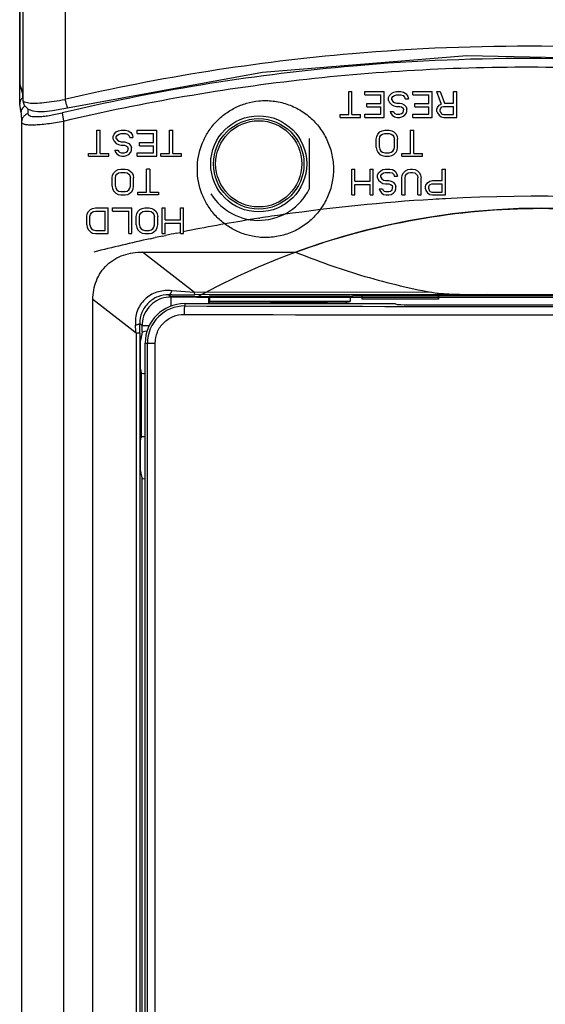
# Model space of a CAD drawing. Header units: inches. Extents: x 0 to 22, y 0 to 17.
# Tile 16 of 55: x 8.446 to 8.707, y 13.185 to 13.675. Entities that reach past the tile are written whole.
import ezdxf

# ---------------------------------------------------------------- set-up
doc = ezdxf.new("R2010")
doc.units = ezdxf.units.IN
doc.header["$LTSCALE"] = 1.21
doc.header["$MEASUREMENT"] = 0
doc.layers.get('0').update_dxf_attribs({"linetype": 'CONTINUOUS'})
for name, color, linetype in [('COSMETIC', 7, 'CONTINUOUS'), ('DATUM_CURVE', 7, 'CONTINUOUS'), ('DRAFT', 7, 'CONTINUOUS'), ('LAY0001', 7, 'CONTINUOUS')]:
    doc.layers.add(name, color=color, linetype=linetype)

msp = doc.modelspace()

# ---------------------------------------------------------------- linework, layer by layer
at = {"color": 7, "linetype": 'Continuous'}
for p, q in [((8.4457731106, 13.6332188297), (8.4457731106, 14.4157327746)), ((8.4457983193, 14.4156907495), (8.4457983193, 13.6433025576)), ((8.4473927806, 14.4140962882), (8.4473927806, 13.6350472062)), ((8.4683357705, 14.4138793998), (8.4683358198, 13.6354944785)), ((8.4695865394, 13.6313868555), (8.5667249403, 13.6491039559)), ((8.445991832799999, 13.6420358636), (8.4457983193, 13.6433025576)), ((8.4457983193, 13.6433025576), (8.4462292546, 13.6419295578)), ((8.44599242, 13.6420360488), (8.44713803, 13.6383860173)), ((8.4462292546, 13.6419295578), (8.4466604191, 13.6405558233)), ((8.4466604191, 13.6405558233), (8.4470918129, 13.6391813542)), ((8.4470918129, 13.6391813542), (8.4471028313, 13.6388695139)), ((8.4470918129, 13.6391813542), (8.4472424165, 13.6371127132)), ((8.6095540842, 13.6279281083), (8.6095540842, 13.6394174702)), ((8.6095540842, 13.6394174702), (8.6111612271, 13.6394174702)), ((8.6111612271, 13.6279281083), (8.6111612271, 13.6394174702)), ((8.617589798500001, 13.6377761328), (8.617589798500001, 13.6394174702)), ((8.617589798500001, 13.6394174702), (8.6272326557, 13.6394174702)), ((8.6272326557, 13.6265603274), (8.6272326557, 13.6394174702)), ((8.6299112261, 13.6375025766), (8.630982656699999, 13.6385968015)), ((8.630982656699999, 13.6385968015), (8.6320540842, 13.639143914)), ((8.6320540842, 13.639143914), (8.633393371, 13.6394174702)), ((8.633393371, 13.6394174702), (8.6355362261, 13.6394174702)), ((8.6355362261, 13.6394174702), (8.6368755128, 13.639143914)), ((8.6368755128, 13.639143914), (8.638214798, 13.6383232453)), ((8.638214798, 13.6383232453), (8.6390183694, 13.636955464)), ((8.6414290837, 13.6377761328), (8.6414290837, 13.6394174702)), ((8.6414290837, 13.6394174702), (8.6510719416, 13.6394174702)), ((8.6510719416, 13.6265603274), (8.6510719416, 13.6394174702)), ((8.6532147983, 13.6394174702), (8.6550897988, 13.6394174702)), ((8.6532147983, 13.6394174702), (8.6556255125, 13.6331256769)), ((8.6550897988, 13.6394174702), (8.6572326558, 13.6336727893)), ((8.6617862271, 13.6336727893), (8.6617862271, 13.6394174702)), ((8.6617862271, 13.6394174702), (8.6633933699, 13.6394174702)), ((8.6633933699, 13.6265603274), (8.6633933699, 13.6394174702)), ((8.4461459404, 13.6310006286), (8.4457731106, 13.6332188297)), ((8.4472424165, 13.6371127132), (8.4473927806, 13.6350472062)), ((8.4473937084, 13.6350472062), (8.4474043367, 13.6347410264)), ((8.4474087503, 13.6346856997), (8.4480552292, 13.6326078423)), ((8.4481711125, 13.6342287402), (8.4502633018, 13.6337644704)), ((8.4683358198, 13.6354944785), (8.4688198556, 13.6356073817)), ((8.617589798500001, 13.6377761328), (8.6256255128, 13.6377761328)), ((8.6186612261, 13.6317578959), (8.6186612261, 13.6333992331)), ((8.6186612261, 13.6333992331), (8.6256255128, 13.6333992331)), ((8.6256255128, 13.6333992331), (8.6256255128, 13.6377761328)), ((8.6293755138, 13.6364083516), (8.6299112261, 13.6375025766)), ((8.6293755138, 13.6350405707), (8.6293755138, 13.6364083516)), ((8.6293755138, 13.6350405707), (8.6299112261, 13.6339463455)), ((8.6299112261, 13.6339463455), (8.630982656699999, 13.6328521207)), ((8.630982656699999, 13.6361347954), (8.6315183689, 13.636955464)), ((8.630982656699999, 13.6353141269), (8.630982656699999, 13.6361347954)), ((8.630982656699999, 13.6353141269), (8.6315183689, 13.6344934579)), ((8.6315183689, 13.636955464), (8.632321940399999, 13.6375025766)), ((8.6315183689, 13.6344934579), (8.632321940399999, 13.6339463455)), ((8.632321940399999, 13.6375025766), (8.633393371, 13.6377761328)), ((8.632321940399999, 13.6339463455), (8.633393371, 13.6336727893)), ((8.633393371, 13.6377761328), (8.6355362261, 13.6377761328)), ((8.633393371, 13.6336727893), (8.6350005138, 13.6336727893)), ((8.6350005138, 13.6336727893), (8.6360719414, 13.6333992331)), ((8.6355362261, 13.6377761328), (8.636607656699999, 13.6375025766)), ((8.6360719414, 13.6333992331), (8.6371433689, 13.6328521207)), ((8.636607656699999, 13.6375025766), (8.6374112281, 13.6366819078)), ((8.6374112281, 13.6366819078), (8.6376790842, 13.6358612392)), ((8.6376790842, 13.6358612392), (8.6392862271, 13.6358612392)), ((8.6390183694, 13.636955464), (8.6392862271, 13.6358612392)), ((8.6414290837, 13.6377761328), (8.649464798, 13.6377761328)), ((8.6425005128, 13.6317578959), (8.6425005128, 13.6333992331)), ((8.6425005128, 13.6333992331), (8.649464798, 13.6333992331)), ((8.649464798, 13.6333992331), (8.649464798, 13.6377761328)), ((8.6572326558, 13.6336727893), (8.6617862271, 13.6336727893)), ((8.4465191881, 13.6287798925), (8.4461459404, 13.6310006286)), ((8.4465191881, 13.6287798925), (8.4469230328, 13.630581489)), ((8.4465191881, 13.6287798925), (8.4466995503, 13.6242786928)), ((8.449793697, 13.630835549), (8.449891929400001, 13.6283257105)), ((8.4668309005, 13.6307835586), (8.4695865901, 13.6313870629)), ((8.466913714, 13.6288128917), (8.4676420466, 13.6247479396)), ((8.6186612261, 13.6317578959), (8.6256255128, 13.6317578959)), ((8.6256255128, 13.6282016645), (8.6256255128, 13.6317578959)), ((8.6301790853, 13.6295694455), (8.6304469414, 13.6287487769)), ((8.6301790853, 13.6295694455), (8.6317862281, 13.6295694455)), ((8.6304469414, 13.6287487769), (8.6312505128, 13.6276545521)), ((8.630982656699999, 13.6328521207), (8.6320540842, 13.6323050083)), ((8.6317862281, 13.6295694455), (8.6320540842, 13.6290223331)), ((8.6320540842, 13.6323050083), (8.633393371, 13.6320314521)), ((8.6320540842, 13.6290223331), (8.6325897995, 13.6284752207)), ((8.6325897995, 13.6284752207), (8.633393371, 13.6282016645)), ((8.633393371, 13.6320314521), (8.6350005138, 13.6320314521)), ((8.6350005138, 13.6320314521), (8.6358040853, 13.6317578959)), ((8.6350005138, 13.6282016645), (8.6358040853, 13.6284752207)), ((8.6358040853, 13.6317578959), (8.636607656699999, 13.6312107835)), ((8.6358040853, 13.6284752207), (8.636607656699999, 13.6290223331)), ((8.636607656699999, 13.6312107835), (8.6368755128, 13.6303901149)), ((8.636607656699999, 13.6290223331), (8.6368755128, 13.6298430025)), ((8.6368755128, 13.6298430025), (8.6368755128, 13.6303901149)), ((8.6371433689, 13.6328521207), (8.638214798, 13.6317578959)), ((8.6371433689, 13.6273809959), (8.638214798, 13.6284752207)), ((8.638214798, 13.6317578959), (8.6384826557, 13.6306636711)), ((8.638214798, 13.6284752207), (8.6384826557, 13.6295694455)), ((8.6384826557, 13.6295694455), (8.6384826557, 13.6306636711)), ((8.6425005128, 13.6317578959), (8.649464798, 13.6317578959)), ((8.649464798, 13.6282016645), (8.649464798, 13.6317578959)), ((8.6534826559, 13.6306636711), (8.6537505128, 13.6314843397)), ((8.6534826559, 13.6295694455), (8.6534826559, 13.6306636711)), ((8.6534826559, 13.6295694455), (8.6537505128, 13.6287487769)), ((8.6537505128, 13.6314843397), (8.654554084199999, 13.6325785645)), ((8.6537505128, 13.6287487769), (8.654554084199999, 13.6276545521)), ((8.654554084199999, 13.6325785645), (8.6556255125, 13.6331256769)), ((8.6550897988, 13.6303901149), (8.655357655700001, 13.6312107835)), ((8.6550897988, 13.6295694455), (8.6550897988, 13.6303901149)), ((8.6550897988, 13.6295694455), (8.655357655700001, 13.6287487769)), ((8.655357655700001, 13.6312107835), (8.6558933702, 13.6317578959)), ((8.655357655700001, 13.6287487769), (8.6558933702, 13.6282016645)), ((8.6558933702, 13.6317578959), (8.6566969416, 13.6320314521)), ((8.6566969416, 13.6320314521), (8.6617862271, 13.6320314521)), ((8.6617862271, 13.6279281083), (8.6617862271, 13.6320314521)), ((8.4466995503, 13.6242786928), (8.4466995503, 12.8956664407)), ((8.467642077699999, 13.6247479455), (8.4676420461, 12.8957866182)), ((8.605268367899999, 13.6265603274), (8.605268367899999, 13.6279281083)), ((8.605268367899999, 13.6279281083), (8.6095540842, 13.6279281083)), ((8.605268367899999, 13.6265603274), (8.6154469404, 13.6265603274)), ((8.6111612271, 13.6279281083), (8.6154469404, 13.6279281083)), ((8.6154469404, 13.6265603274), (8.6154469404, 13.6279281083)), ((8.617589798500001, 13.6265603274), (8.617589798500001, 13.6282016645)), ((8.617589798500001, 13.6282016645), (8.6256255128, 13.6282016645)), ((8.617589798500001, 13.6265603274), (8.6272326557, 13.6265603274)), ((8.6312505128, 13.6276545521), (8.632321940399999, 13.6268338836)), ((8.632321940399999, 13.6268338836), (8.633661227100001, 13.6265603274)), ((8.633393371, 13.6282016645), (8.6350005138, 13.6282016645)), ((8.633661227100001, 13.6265603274), (8.6350005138, 13.6265603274)), ((8.6350005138, 13.6265603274), (8.6360719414, 13.6268338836)), ((8.6360719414, 13.6268338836), (8.6371433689, 13.6273809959)), ((8.6414290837, 13.6265603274), (8.6414290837, 13.6282016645)), ((8.6414290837, 13.6282016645), (8.649464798, 13.6282016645)), ((8.6414290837, 13.6265603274), (8.6510719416, 13.6265603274)), ((8.654554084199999, 13.6276545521), (8.6556255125, 13.6268338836)), ((8.6556255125, 13.6268338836), (8.6569647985, 13.6265603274)), ((8.6558933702, 13.6282016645), (8.6566969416, 13.6279281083)), ((8.6566969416, 13.6279281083), (8.6617862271, 13.6279281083)), ((8.6569647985, 13.6265603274), (8.6633933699, 13.6265603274)), ((8.4842317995, 13.6086423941), (8.4842317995, 13.6201317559)), ((8.4842317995, 13.6201317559), (8.485838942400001, 13.6201317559)), ((8.485838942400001, 13.6086423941), (8.485838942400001, 13.6201317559)), ((8.4928032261, 13.6182168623), (8.4938746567, 13.6193110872)), ((8.4938746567, 13.6193110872), (8.4949460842, 13.6198581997)), ((8.4949460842, 13.6198581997), (8.496285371, 13.6201317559)), ((8.4952139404, 13.6182168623), (8.496285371, 13.6184904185)), ((8.496285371, 13.6201317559), (8.4984282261, 13.6201317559)), ((8.496285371, 13.6184904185), (8.4984282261, 13.6184904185)), ((8.4984282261, 13.6201317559), (8.4997675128, 13.6198581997)), ((8.4984282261, 13.6184904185), (8.4994996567, 13.6182168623)), ((8.4997675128, 13.6198581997), (8.501106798, 13.619037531)), ((8.501106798, 13.619037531), (8.501910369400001, 13.6176697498)), ((8.5043210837, 13.6184904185), (8.5043210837, 13.6201317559)), ((8.5043210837, 13.6201317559), (8.5139639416, 13.6201317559)), ((8.5043210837, 13.6184904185), (8.512356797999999, 13.6184904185)), ((8.512356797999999, 13.6141135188), (8.512356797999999, 13.6184904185)), ((8.5139639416, 13.6072746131), (8.5139639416, 13.6201317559)), ((8.520392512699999, 13.6086423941), (8.520392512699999, 13.6201317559)), ((8.520392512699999, 13.6201317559), (8.5219996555, 13.6201317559)), ((8.5219996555, 13.6086423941), (8.5219996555, 13.6201317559)), ((8.6240183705, 13.6182168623), (8.625089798, 13.6193110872)), ((8.625089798, 13.6193110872), (8.6261612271, 13.6198581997)), ((8.6261612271, 13.6198581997), (8.627500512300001, 13.6201317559)), ((8.6264290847, 13.6182168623), (8.627500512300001, 13.6184904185)), ((8.627500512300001, 13.6201317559), (8.6296433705, 13.6201317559)), ((8.627500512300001, 13.6184904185), (8.6296433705, 13.6184904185)), ((8.6296433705, 13.6201317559), (8.6309826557, 13.6198581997)), ((8.6296433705, 13.6184904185), (8.630714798, 13.6182168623)), ((8.6309826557, 13.6198581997), (8.6320540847, 13.6193110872)), ((8.6320540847, 13.6193110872), (8.6331255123, 13.6182168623)), ((8.640357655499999, 13.6086423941), (8.640357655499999, 13.6201317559)), ((8.640357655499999, 13.6201317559), (8.6419647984, 13.6201317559)), ((8.6419647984, 13.6086423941), (8.6419647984, 13.6201317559)), ((8.4922675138, 13.6171226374), (8.4928032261, 13.6182168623)), ((8.4922675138, 13.6157548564), (8.4922675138, 13.6171226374)), ((8.4922675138, 13.6157548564), (8.4928032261, 13.6146606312)), ((8.4928032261, 13.6146606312), (8.4938746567, 13.6135664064)), ((8.4938746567, 13.6168490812), (8.4944103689, 13.6176697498)), ((8.4938746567, 13.6160284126), (8.4938746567, 13.6168490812)), ((8.4938746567, 13.6160284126), (8.4944103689, 13.6152077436)), ((8.4944103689, 13.6176697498), (8.4952139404, 13.6182168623)), ((8.4944103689, 13.6152077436), (8.4952139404, 13.6146606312)), ((8.4952139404, 13.6146606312), (8.496285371, 13.614387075)), ((8.496285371, 13.614387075), (8.4978925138, 13.614387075)), ((8.4978925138, 13.614387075), (8.4989639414, 13.6141135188)), ((8.4989639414, 13.6141135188), (8.500035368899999, 13.6135664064)), ((8.4994996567, 13.6182168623), (8.5003032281, 13.6173961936)), ((8.5003032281, 13.6173961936), (8.500571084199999, 13.616575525)), ((8.500571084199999, 13.616575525), (8.5021782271, 13.616575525)), ((8.501910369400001, 13.6176697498), (8.5021782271, 13.616575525)), ((8.5053925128, 13.6124721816), (8.5053925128, 13.6141135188)), ((8.5053925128, 13.6141135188), (8.512356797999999, 13.6141135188)), ((8.5898835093, 13.6160980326), (8.5898835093, 13.5907886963)), ((8.623214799, 13.6157548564), (8.6234826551, 13.6171226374)), ((8.623214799, 13.611651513), (8.623214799, 13.6157548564)), ((8.6234826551, 13.6171226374), (8.6240183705, 13.6182168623)), ((8.6248219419, 13.6157548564), (8.625089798, 13.6168490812)), ((8.6248219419, 13.611651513), (8.6248219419, 13.6157548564)), ((8.625089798, 13.6168490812), (8.625625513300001, 13.6176697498)), ((8.625625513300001, 13.6176697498), (8.6264290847, 13.6182168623)), ((8.630714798, 13.6182168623), (8.6315183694, 13.6176697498)), ((8.6315183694, 13.6176697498), (8.6320540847, 13.6168490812)), ((8.6320540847, 13.6168490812), (8.6323219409, 13.6157548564)), ((8.6323219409, 13.611651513), (8.6323219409, 13.6157548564)), ((8.6331255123, 13.6182168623), (8.6336612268, 13.6171226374)), ((8.6336612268, 13.6171226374), (8.6339290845, 13.6157548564)), ((8.6339290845, 13.611651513), (8.6339290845, 13.6157548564)), ((8.4930710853, 13.6102837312), (8.4933389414, 13.6094630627)), ((8.4930710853, 13.6102837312), (8.4946782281, 13.6102837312)), ((8.4933389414, 13.6094630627), (8.4941425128, 13.6083688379)), ((8.4938746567, 13.6135664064), (8.4949460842, 13.613019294)), ((8.4946782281, 13.6102837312), (8.4949460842, 13.6097366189)), ((8.4949460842, 13.613019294), (8.496285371, 13.6127457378)), ((8.4949460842, 13.6097366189), (8.4954817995, 13.6091895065)), ((8.4954817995, 13.6091895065), (8.496285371, 13.6089159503)), ((8.496285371, 13.6127457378), (8.4978925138, 13.6127457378)), ((8.496285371, 13.6089159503), (8.4978925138, 13.6089159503)), ((8.4978925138, 13.6127457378), (8.498696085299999, 13.6124721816)), ((8.4978925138, 13.6089159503), (8.498696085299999, 13.6091895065)), ((8.498696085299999, 13.6124721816), (8.4994996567, 13.6119250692)), ((8.498696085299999, 13.6091895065), (8.4994996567, 13.6097366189)), ((8.4994996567, 13.6119250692), (8.4997675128, 13.6111044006)), ((8.4994996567, 13.6097366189), (8.4997675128, 13.6105572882)), ((8.4997675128, 13.6105572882), (8.4997675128, 13.6111044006)), ((8.500035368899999, 13.6135664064), (8.501106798, 13.6124721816)), ((8.500035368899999, 13.6080952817), (8.501106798, 13.6091895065)), ((8.501106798, 13.6124721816), (8.501374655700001, 13.6113779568)), ((8.501106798, 13.6091895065), (8.501374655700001, 13.6102837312)), ((8.501374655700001, 13.6102837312), (8.501374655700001, 13.6113779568)), ((8.5043210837, 13.6072746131), (8.5043210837, 13.6089159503)), ((8.5043210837, 13.6089159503), (8.512356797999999, 13.6089159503)), ((8.5053925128, 13.6124721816), (8.512356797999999, 13.6124721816)), ((8.512356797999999, 13.6089159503), (8.512356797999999, 13.6124721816)), ((8.623214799, 13.611651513), (8.6234826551, 13.6102837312)), ((8.6234826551, 13.6102837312), (8.6240183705, 13.6091895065)), ((8.6240183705, 13.6091895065), (8.625089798, 13.6080952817)), ((8.6248219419, 13.611651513), (8.625089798, 13.6105572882)), ((8.625089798, 13.6105572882), (8.625625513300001, 13.6097366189)), ((8.625625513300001, 13.6097366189), (8.6264290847, 13.6091895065)), ((8.6264290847, 13.6091895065), (8.627500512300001, 13.6089159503)), ((8.627500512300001, 13.6089159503), (8.6296433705, 13.6089159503)), ((8.6296433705, 13.6089159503), (8.630714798, 13.6091895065)), ((8.630714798, 13.6091895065), (8.6315183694, 13.6097366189)), ((8.6315183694, 13.6097366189), (8.6320540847, 13.6105572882)), ((8.6320540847, 13.6105572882), (8.6323219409, 13.611651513)), ((8.6320540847, 13.6080952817), (8.6331255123, 13.6091895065)), ((8.6331255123, 13.6091895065), (8.6336612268, 13.6102837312)), ((8.6336612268, 13.6102837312), (8.6339290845, 13.611651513)), ((8.4799460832, 13.6072746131), (8.4799460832, 13.6086423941)), ((8.4799460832, 13.6086423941), (8.4842317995, 13.6086423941)), ((8.4799460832, 13.6072746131), (8.4901246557, 13.6072746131)), ((8.485838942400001, 13.6086423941), (8.4901246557, 13.6086423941)), ((8.4901246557, 13.6072746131), (8.4901246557, 13.6086423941)), ((8.4941425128, 13.6083688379), (8.4952139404, 13.6075481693)), ((8.4952139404, 13.6075481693), (8.4965532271, 13.6072746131)), ((8.4965532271, 13.6072746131), (8.4978925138, 13.6072746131)), ((8.4978925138, 13.6072746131), (8.4989639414, 13.6075481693)), ((8.4989639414, 13.6075481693), (8.500035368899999, 13.6080952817)), ((8.5043210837, 13.6072746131), (8.5139639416, 13.6072746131)), ((8.516106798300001, 13.6072746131), (8.516106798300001, 13.6086423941)), ((8.516106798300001, 13.6086423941), (8.520392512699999, 13.6086423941)), ((8.516106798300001, 13.6072746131), (8.5262853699, 13.6072746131)), ((8.5219996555, 13.6086423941), (8.5262853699, 13.6086423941)), ((8.5262853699, 13.6072746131), (8.5262853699, 13.6086423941)), ((8.625089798, 13.6080952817), (8.6261612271, 13.6075481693)), ((8.6261612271, 13.6075481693), (8.627500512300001, 13.6072746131)), ((8.627500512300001, 13.6072746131), (8.6296433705, 13.6072746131)), ((8.6296433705, 13.6072746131), (8.6309826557, 13.6075481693)), ((8.6309826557, 13.6075481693), (8.6320540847, 13.6080952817)), ((8.6360719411, 13.6086423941), (8.640357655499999, 13.6086423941)), ((8.6360719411, 13.6072746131), (8.6360719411, 13.6086423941)), ((8.6360719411, 13.6072746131), (8.6462505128, 13.6072746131)), ((8.6419647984, 13.6086423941), (8.6462505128, 13.6086423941)), ((8.6462505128, 13.6072746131), (8.6462505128, 13.6086423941)), ((8.4920540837, 13.5978369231), (8.492589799, 13.5989311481)), ((8.492589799, 13.5989311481), (8.4936612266, 13.6000253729)), ((8.4936612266, 13.6000253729), (8.4947326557, 13.6005724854)), ((8.4941969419, 13.5983840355), (8.4950005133, 13.5989311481)), ((8.4947326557, 13.6005724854), (8.4960719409, 13.6008460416)), ((8.4950005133, 13.5989311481), (8.4960719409, 13.5992047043)), ((8.4960719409, 13.6008460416), (8.498214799, 13.6008460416)), ((8.4960719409, 13.5992047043), (8.498214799, 13.5992047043)), ((8.498214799, 13.6008460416), (8.4995540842, 13.6005724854)), ((8.498214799, 13.5992047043), (8.499286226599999, 13.5989311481)), ((8.499286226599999, 13.5989311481), (8.500089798, 13.5983840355)), ((8.4995540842, 13.6005724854), (8.500625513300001, 13.6000253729)), ((8.500625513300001, 13.6000253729), (8.5016969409, 13.5989311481)), ((8.5016969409, 13.5989311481), (8.5022326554, 13.5978369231)), ((8.5089290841, 13.5893566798), (8.5089290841, 13.6008460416)), ((8.510536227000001, 13.6008460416), (8.5089290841, 13.6008460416)), ((8.510536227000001, 13.6008460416), (8.510536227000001, 13.5893566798)), ((8.6110719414, 13.6008460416), (8.6126790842, 13.6008460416)), ((8.6110719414, 13.5879888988), (8.6110719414, 13.6008460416)), ((8.6126790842, 13.5948278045), (8.6126790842, 13.6008460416)), ((8.6201790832, 13.6008460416), (8.6217862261, 13.6008460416)), ((8.6201790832, 13.5948278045), (8.6201790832, 13.6008460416)), ((8.6217862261, 13.5879888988), (8.6217862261, 13.6008460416)), ((8.6239290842, 13.5978369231), (8.6244647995, 13.5989311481)), ((8.6244647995, 13.5989311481), (8.6255362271, 13.6000253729)), ((8.6255362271, 13.6000253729), (8.6266076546, 13.6005724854)), ((8.6260719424, 13.5983840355), (8.6268755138, 13.5989311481)), ((8.6266076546, 13.6005724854), (8.6279469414, 13.6008460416)), ((8.6268755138, 13.5989311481), (8.6279469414, 13.5992047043)), ((8.6279469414, 13.6008460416), (8.6300897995, 13.6008460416)), ((8.6279469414, 13.5992047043), (8.6300897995, 13.5992047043)), ((8.6300897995, 13.6008460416), (8.6314290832, 13.6005724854)), ((8.6300897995, 13.5992047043), (8.6311612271, 13.5989311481)), ((8.6311612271, 13.5989311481), (8.6319647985, 13.5981104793)), ((8.6314290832, 13.6005724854), (8.6327683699, 13.5997518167)), ((8.6327683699, 13.5997518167), (8.6335719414, 13.5983840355)), ((8.6362505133, 13.5978369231), (8.6367862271, 13.5989311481)), ((8.6367862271, 13.5989311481), (8.6378576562, 13.6000253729)), ((8.6378576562, 13.6000253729), (8.6389290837, 13.6005724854)), ((8.6383933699, 13.5983840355), (8.6391969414, 13.5989311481)), ((8.6389290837, 13.6005724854), (8.6402683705, 13.6008460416)), ((8.6391969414, 13.5989311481), (8.6402683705, 13.5992047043)), ((8.6402683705, 13.6008460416), (8.641339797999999, 13.6008460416)), ((8.6402683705, 13.5992047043), (8.641339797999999, 13.5992047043)), ((8.641339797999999, 13.6008460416), (8.642679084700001, 13.6005724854)), ((8.641339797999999, 13.5992047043), (8.6424112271, 13.5989311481)), ((8.6424112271, 13.5989311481), (8.6432147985, 13.5983840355)), ((8.642679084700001, 13.6005724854), (8.6437505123, 13.6000253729)), ((8.6437505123, 13.6000253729), (8.6448219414, 13.5989311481)), ((8.6448219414, 13.5989311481), (8.6453576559, 13.5978369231)), ((8.6560719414, 13.6008460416), (8.6576790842, 13.6008460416)), ((8.6560719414, 13.5951013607), (8.6560719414, 13.6008460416)), ((8.6576790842, 13.5879888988), (8.6576790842, 13.6008460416)), ((8.4917862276, 13.5964691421), (8.4920540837, 13.5978369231)), ((8.4917862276, 13.5923657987), (8.4917862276, 13.5964691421)), ((8.4933933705, 13.5964691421), (8.4936612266, 13.5975633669)), ((8.4933933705, 13.5923657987), (8.4933933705, 13.5964691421)), ((8.4936612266, 13.5975633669), (8.4941969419, 13.5983840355)), ((8.500089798, 13.5983840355), (8.500625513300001, 13.5975633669)), ((8.500625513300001, 13.5975633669), (8.5008933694, 13.5964691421)), ((8.5008933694, 13.5923657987), (8.5008933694, 13.5964691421)), ((8.5022326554, 13.5978369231), (8.5025005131, 13.5964691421)), ((8.5025005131, 13.5923657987), (8.5025005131, 13.5964691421)), ((8.6126790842, 13.5948278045), (8.6201790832, 13.5948278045)), ((8.6239290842, 13.5964691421), (8.6239290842, 13.5978369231)), ((8.6239290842, 13.5964691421), (8.6244647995, 13.5953749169)), ((8.6244647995, 13.5953749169), (8.6255362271, 13.5942806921)), ((8.6255362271, 13.5975633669), (8.6260719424, 13.5983840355)), ((8.6255362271, 13.5967426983), (8.6255362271, 13.5975633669)), ((8.6255362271, 13.5967426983), (8.6260719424, 13.5959220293)), ((8.6255362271, 13.5942806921), (8.6266076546, 13.5937335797)), ((8.6260719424, 13.5959220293), (8.6268755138, 13.5953749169)), ((8.6268755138, 13.5953749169), (8.6279469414, 13.5951013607)), ((8.6279469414, 13.5951013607), (8.629554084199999, 13.5951013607)), ((8.629554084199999, 13.5951013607), (8.6306255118, 13.5948278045)), ((8.6306255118, 13.5948278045), (8.6316969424, 13.5942806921)), ((8.6316969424, 13.5942806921), (8.6327683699, 13.5931864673)), ((8.6319647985, 13.5981104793), (8.6322326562, 13.5972898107)), ((8.6322326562, 13.5972898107), (8.633839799, 13.5972898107)), ((8.6335719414, 13.5983840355), (8.633839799, 13.5972898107)), ((8.635982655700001, 13.5964691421), (8.6362505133, 13.5978369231)), ((8.635982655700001, 13.5879888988), (8.635982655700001, 13.5964691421)), ((8.6375897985, 13.5964691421), (8.6378576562, 13.5975633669)), ((8.6375897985, 13.5879888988), (8.6375897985, 13.5964691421)), ((8.6378576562, 13.5975633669), (8.6383933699, 13.5983840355)), ((8.6432147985, 13.5983840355), (8.6437505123, 13.5975633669)), ((8.6437505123, 13.5975633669), (8.6440183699, 13.5964691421)), ((8.6440183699, 13.5879888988), (8.6440183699, 13.5964691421)), ((8.6453576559, 13.5978369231), (8.6456255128, 13.5964691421)), ((8.6456255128, 13.5879888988), (8.6456255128, 13.5964691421)), ((8.6480362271, 13.5929129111), (8.648839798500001, 13.5940071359)), ((8.648839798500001, 13.5940071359), (8.649911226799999, 13.5948278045)), ((8.649911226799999, 13.5948278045), (8.651250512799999, 13.5951013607)), ((8.651250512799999, 13.5951013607), (8.6560719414, 13.5951013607)), ((8.4917862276, 13.5923657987), (8.4920540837, 13.590998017)), ((8.4920540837, 13.590998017), (8.492589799, 13.5899037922)), ((8.492589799, 13.5899037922), (8.4936612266, 13.5888095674)), ((8.4933933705, 13.5923657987), (8.4936612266, 13.5912715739)), ((8.4936612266, 13.5912715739), (8.4941969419, 13.5904509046)), ((8.4941969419, 13.5904509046), (8.4950005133, 13.5899037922)), ((8.4950005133, 13.5899037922), (8.4960719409, 13.589630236)), ((8.4960719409, 13.589630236), (8.498214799, 13.589630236)), ((8.498214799, 13.589630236), (8.499286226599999, 13.5899037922)), ((8.499286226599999, 13.5899037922), (8.500089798, 13.5904509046)), ((8.500089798, 13.5904509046), (8.500625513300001, 13.5912715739)), ((8.500625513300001, 13.5912715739), (8.5008933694, 13.5923657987)), ((8.500625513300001, 13.5888095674), (8.5016969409, 13.5899037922)), ((8.5016969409, 13.5899037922), (8.5022326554, 13.590998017)), ((8.5022326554, 13.590998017), (8.5025005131, 13.5923657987)), ((8.5046433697, 13.5879888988), (8.5046433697, 13.5893566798)), ((8.5046433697, 13.5893566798), (8.5089290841, 13.5893566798)), ((8.510536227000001, 13.5893566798), (8.5148219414, 13.5893566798)), ((8.5148219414, 13.5893566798), (8.5148219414, 13.5879888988)), ((8.6126790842, 13.5931864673), (8.6201790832, 13.5931864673)), ((8.6126790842, 13.5879888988), (8.6126790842, 13.5931864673)), ((8.6201790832, 13.5879888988), (8.6201790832, 13.5931864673)), ((8.6247326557, 13.590998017), (8.6263397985, 13.590998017)), ((8.6247326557, 13.590998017), (8.6250005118, 13.5901773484)), ((8.6250005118, 13.5901773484), (8.6258040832, 13.5890831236)), ((8.6258040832, 13.5890831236), (8.6268755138, 13.588262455)), ((8.6263397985, 13.590998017), (8.6266076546, 13.5904509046)), ((8.6266076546, 13.5937335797), (8.6279469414, 13.5934600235)), ((8.6266076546, 13.5904509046), (8.6271433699, 13.5899037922)), ((8.6271433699, 13.5899037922), (8.6279469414, 13.589630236)), ((8.6279469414, 13.5934600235), (8.629554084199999, 13.5934600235)), ((8.6279469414, 13.589630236), (8.629554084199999, 13.589630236)), ((8.629554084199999, 13.5934600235), (8.630357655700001, 13.5931864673)), ((8.629554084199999, 13.589630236), (8.630357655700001, 13.5899037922)), ((8.630357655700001, 13.5931864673), (8.6311612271, 13.5926393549)), ((8.630357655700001, 13.5899037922), (8.6311612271, 13.5904509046)), ((8.6311612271, 13.5926393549), (8.6314290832, 13.5918186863)), ((8.6311612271, 13.5904509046), (8.6314290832, 13.5912715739)), ((8.6314290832, 13.5912715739), (8.6314290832, 13.5918186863)), ((8.6316969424, 13.5888095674), (8.6327683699, 13.5899037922)), ((8.6327683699, 13.5931864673), (8.6330362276, 13.5920922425)), ((8.6327683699, 13.5899037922), (8.6330362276, 13.590998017)), ((8.6330362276, 13.590998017), (8.6330362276, 13.5920922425)), ((8.6477683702, 13.5920922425), (8.6480362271, 13.5929129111)), ((8.6477683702, 13.590998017), (8.6477683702, 13.5920922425)), ((8.6477683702, 13.590998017), (8.6480362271, 13.5901773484)), ((8.6480362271, 13.5901773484), (8.648839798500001, 13.5890831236)), ((8.648839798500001, 13.5890831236), (8.649911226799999, 13.588262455)), ((8.649375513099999, 13.5918186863), (8.6496433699, 13.5926393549)), ((8.649375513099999, 13.590998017), (8.649375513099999, 13.5918186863)), ((8.649375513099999, 13.590998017), (8.6496433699, 13.5901773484)), ((8.6496433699, 13.5926393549), (8.650179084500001, 13.5931864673)), ((8.6496433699, 13.5901773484), (8.650179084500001, 13.589630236)), ((8.650179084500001, 13.5931864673), (8.6509826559, 13.5934600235)), ((8.650179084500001, 13.589630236), (8.6509826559, 13.5893566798)), ((8.6509826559, 13.5934600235), (8.6560719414, 13.5934600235)), ((8.6509826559, 13.5893566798), (8.6560719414, 13.5893566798)), ((8.6560719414, 13.5893566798), (8.6560719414, 13.5934600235)), ((8.4936612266, 13.5888095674), (8.4947326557, 13.588262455)), ((8.4947326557, 13.588262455), (8.4960719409, 13.5879888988)), ((8.4960719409, 13.5879888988), (8.498214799, 13.5879888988)), ((8.498214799, 13.5879888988), (8.4995540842, 13.588262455)), ((8.4995540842, 13.588262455), (8.500625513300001, 13.5888095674)), ((8.5148219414, 13.5879888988), (8.5046433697, 13.5879888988)), ((8.6110719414, 13.5879888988), (8.6126790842, 13.5879888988)), ((8.6201790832, 13.5879888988), (8.6217862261, 13.5879888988)), ((8.6268755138, 13.588262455), (8.6282147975, 13.5879888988)), ((8.6282147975, 13.5879888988), (8.629554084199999, 13.5879888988)), ((8.629554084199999, 13.5879888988), (8.6306255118, 13.588262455)), ((8.6306255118, 13.588262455), (8.6316969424, 13.5888095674)), ((8.635982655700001, 13.5879888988), (8.6375897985, 13.5879888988)), ((8.6440183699, 13.5879888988), (8.6456255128, 13.5879888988)), ((8.649911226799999, 13.588262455), (8.651250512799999, 13.5879888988)), ((8.651250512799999, 13.5879888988), (8.6576790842, 13.5879888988)), ((8.4794136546, 13.5785512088), (8.4799493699, 13.5796454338)), ((8.4799493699, 13.5796454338), (8.4810207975, 13.5807396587)), ((8.4810207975, 13.5807396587), (8.482092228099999, 13.5812867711)), ((8.4815565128, 13.5790983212), (8.4823600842, 13.5796454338)), ((8.482092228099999, 13.5812867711), (8.4834315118, 13.5815603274)), ((8.4823600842, 13.5796454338), (8.4834315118, 13.57991899)), ((8.4834315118, 13.5815603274), (8.4898600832, 13.5815603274)), ((8.4834315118, 13.57991899), (8.488252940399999, 13.57991899)), ((8.488252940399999, 13.5703445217), (8.488252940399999, 13.57991899)), ((8.4898600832, 13.5687031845), (8.4898600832, 13.5815603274)), ((8.4920029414, 13.57991899), (8.4920029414, 13.5815603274)), ((8.4920029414, 13.5815603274), (8.5016457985, 13.5815603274)), ((8.4920029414, 13.57991899), (8.500038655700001, 13.57991899)), ((8.500038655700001, 13.5687031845), (8.500038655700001, 13.57991899)), ((8.5016457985, 13.5687031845), (8.5016457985, 13.5815603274)), ((8.5040565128, 13.5785512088), (8.5045922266, 13.5796454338)), ((8.5045922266, 13.5796454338), (8.505663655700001, 13.5807396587)), ((8.505663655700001, 13.5807396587), (8.5067350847, 13.5812867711)), ((8.5061993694, 13.5790983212), (8.5070029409, 13.5796454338)), ((8.5067350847, 13.5812867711), (8.5080743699, 13.5815603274)), ((8.5070029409, 13.5796454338), (8.5080743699, 13.57991899)), ((8.5080743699, 13.5815603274), (8.5102172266, 13.5815603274)), ((8.5080743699, 13.57991899), (8.5102172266, 13.57991899)), ((8.5102172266, 13.5815603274), (8.5115565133, 13.5812867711)), ((8.5102172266, 13.57991899), (8.511288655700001, 13.5796454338)), ((8.511288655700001, 13.5796454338), (8.5120922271, 13.5790983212)), ((8.5115565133, 13.5812867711), (8.5126279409, 13.5807396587)), ((8.5126279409, 13.5807396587), (8.5136993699, 13.5796454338)), ((8.5136993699, 13.5796454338), (8.514235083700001, 13.5785512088)), ((8.5166457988, 13.5687031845), (8.5166457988, 13.5815603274)), ((8.5166457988, 13.5815603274), (8.5182529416, 13.5815603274)), ((8.5182529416, 13.5755420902), (8.5182529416, 13.5815603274)), ((8.5257529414, 13.5755420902), (8.5257529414, 13.5815603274)), ((8.5257529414, 13.5815603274), (8.5273600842, 13.5815603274)), ((8.5273600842, 13.5687031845), (8.5273600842, 13.5815603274)), ((8.4791457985, 13.5771834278), (8.4794136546, 13.5785512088)), ((8.4791457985, 13.5730800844), (8.4791457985, 13.5771834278)), ((8.4807529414, 13.5771834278), (8.4810207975, 13.5782776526)), ((8.4807529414, 13.5730800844), (8.4807529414, 13.5771834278)), ((8.4810207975, 13.5782776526), (8.4815565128, 13.5790983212)), ((8.5037886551, 13.5771834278), (8.5040565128, 13.5785512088)), ((8.5037886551, 13.5730800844), (8.5037886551, 13.5771834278)), ((8.505395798, 13.5771834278), (8.505663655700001, 13.5782776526)), ((8.505395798, 13.5730800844), (8.505395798, 13.5771834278)), ((8.505663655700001, 13.5782776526), (8.5061993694, 13.5790983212)), ((8.5120922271, 13.5790983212), (8.5126279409, 13.5782776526)), ((8.5126279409, 13.5782776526), (8.5128957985, 13.5771834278)), ((8.5128957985, 13.5730800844), (8.5128957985, 13.5771834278)), ((8.514235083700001, 13.5785512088), (8.5145029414, 13.5771834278)), ((8.5145029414, 13.5730800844), (8.5145029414, 13.5771834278)), ((8.5182529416, 13.5755420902), (8.5257529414, 13.5755420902)), ((8.4791457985, 13.5730800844), (8.4794136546, 13.5717123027)), ((8.4794136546, 13.5717123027), (8.4799493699, 13.5706180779)), ((8.4799493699, 13.5706180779), (8.4810207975, 13.5695238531)), ((8.4807529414, 13.5730800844), (8.4810207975, 13.5719858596)), ((8.4810207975, 13.5719858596), (8.4815565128, 13.5711651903)), ((8.4810207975, 13.5695238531), (8.482092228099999, 13.5689767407)), ((8.4815565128, 13.5711651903), (8.4823600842, 13.5706180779)), ((8.4823600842, 13.5706180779), (8.4834315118, 13.5703445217)), ((8.4834315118, 13.5703445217), (8.488252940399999, 13.5703445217)), ((8.5037886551, 13.5730800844), (8.5040565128, 13.5717123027)), ((8.5040565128, 13.5717123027), (8.5045922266, 13.5706180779)), ((8.5045922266, 13.5706180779), (8.505663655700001, 13.5695238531)), ((8.505395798, 13.5730800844), (8.505663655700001, 13.5719858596)), ((8.505663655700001, 13.5719858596), (8.5061993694, 13.5711651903)), ((8.505663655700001, 13.5695238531), (8.5067350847, 13.5689767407)), ((8.5061993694, 13.5711651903), (8.5070029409, 13.5706180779)), ((8.5070029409, 13.5706180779), (8.5080743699, 13.5703445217)), ((8.5080743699, 13.5703445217), (8.5102172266, 13.5703445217)), ((8.5102172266, 13.5703445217), (8.511288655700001, 13.5706180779)), ((8.511288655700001, 13.5706180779), (8.5120922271, 13.5711651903)), ((8.5115565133, 13.5689767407), (8.5126279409, 13.5695238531)), ((8.5120922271, 13.5711651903), (8.5126279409, 13.5719858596)), ((8.5126279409, 13.5719858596), (8.5128957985, 13.5730800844)), ((8.5126279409, 13.5695238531), (8.5136993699, 13.5706180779)), ((8.5136993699, 13.5706180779), (8.514235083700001, 13.5717123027)), ((8.514235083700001, 13.5717123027), (8.5145029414, 13.5730800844)), ((8.5182529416, 13.5687031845), (8.5182529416, 13.573900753)), ((8.5182529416, 13.573900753), (8.5257529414, 13.573900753)), ((8.5257529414, 13.5687031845), (8.5257529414, 13.573900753)), ((8.482092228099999, 13.5689767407), (8.4834315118, 13.5687031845)), ((8.4834315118, 13.5687031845), (8.4898600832, 13.5687031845)), ((8.500038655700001, 13.5687031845), (8.5016457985, 13.5687031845)), ((8.5067350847, 13.5689767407), (8.5080743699, 13.5687031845)), ((8.5080743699, 13.5687031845), (8.5102172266, 13.5687031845)), ((8.5102172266, 13.5687031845), (8.5115565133, 13.5689767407)), ((8.5166457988, 13.5687031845), (8.5182529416, 13.5687031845)), ((8.5257529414, 13.5687031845), (8.5273600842, 13.5687031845)), ((8.5069155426, 13.5595210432), (8.5831542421, 13.5595209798)), ((8.532726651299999, 13.5394021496), (8.5069155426, 13.5595210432)), ((8.5327266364, 13.5394021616), (8.5215122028, 13.5402981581)), ((8.482224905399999, 12.8958237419), (8.482224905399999, 13.535855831)), ((8.5037318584, 13.5191207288), (8.482224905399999, 13.535855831)), ((8.5209584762, 13.5371707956), (8.5198552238, 13.5382703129)), ((8.5214770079, 13.5382617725), (8.5198552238, 13.5382703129)), ((8.5209584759, 13.5371707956), (8.5209584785, 13.5325680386)), ((8.5398260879, 13.5371707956), (8.5209584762, 13.5371707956)), ((8.532981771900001, 13.539402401), (8.532726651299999, 13.5394021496)), ((8.5329829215, 13.538235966), (8.532726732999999, 13.5394019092)), ((8.5329829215, 13.5382360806), (8.532726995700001, 13.538235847)), ((8.650837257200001, 13.5395087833), (8.532981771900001, 13.539402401)), ((8.6786310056, 13.5383620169), (8.5329829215, 13.5382360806)), ((8.5398260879, 13.5371707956), (8.540302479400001, 13.5376471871)), ((8.616229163, 13.536150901), (8.616229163, 13.5380521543)), ((8.6543005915, 13.536150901), (8.616229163, 13.536150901)), ((8.6543005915, 13.536150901), (8.6543005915, 13.5380521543)), ((8.527918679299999, 13.5338944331), (8.527918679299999, 13.5327097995)), ((8.527918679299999, 13.5338944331), (8.632600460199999, 13.5338944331)), ((8.5396790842, 13.5343095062), (8.5703933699, 13.5343095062)), ((8.540302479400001, 13.5349329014), (8.539717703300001, 13.5343481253)), ((8.632600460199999, 13.5338944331), (8.6336274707, 13.5334845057)), ((8.6392303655, 13.5333052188), (8.7709377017, 13.5333052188)), ((8.505550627, 13.5240172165), (8.5066749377, 13.5228872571)), ((8.5066749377, 13.5195891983), (8.5066749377, 13.5228872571)), ((8.5102715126, 13.5228872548), (8.5066749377, 13.5228872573)), ((8.5037318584, 13.5191207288), (8.5037318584, 12.8955844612)), ((8.5055577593, 13.5191205), (8.5037318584, 13.5191205)), ((8.5055577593, 13.5191205), (8.5055577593, 12.8955844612)), ((8.5066749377, 13.5195891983), (8.5058585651, 13.5154973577)), ((8.5082336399, 12.8927211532), (8.5082336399, 13.5142093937)), ((8.5082336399, 13.5142093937), (8.5132330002, 13.5142093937)), ((8.5093770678, 12.8927211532), (8.5093770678, 13.5142093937)), ((8.5132330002, 12.8927286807), (8.5132330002, 13.5142093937)), ((8.5058585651, 13.5012116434), (8.5062257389, 13.4993712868)), ((8.5062257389, 13.4993712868), (8.5062257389, 13.4673377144)), ((8.5058585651, 13.4654973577), (8.5062257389, 13.4673377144)), ((8.5066749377, 13.4471198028), (8.5058585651, 13.4512116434)), ((8.5066749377, 13.0124463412), (8.5066749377, 13.4471198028))]:
    msp.add_line(p, q, dxfattribs=at)
for points in [[(8.5667249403, 13.6491039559), (8.668318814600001, 13.6573108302), (8.7702344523, 13.655197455)], [(8.4480552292, 13.6326078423), (8.449931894, 13.63069465), (8.4522399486, 13.6297849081), (8.4548692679, 13.629460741), (8.458106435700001, 13.6295215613), (8.4621117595, 13.6299567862), (8.4668309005, 13.6307835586)]]:
    msp.add_lwpolyline(points, dxfattribs=at)
for radius in [0.0239032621, 0.0224971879, 0.0214485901]:
    msp.add_circle((8.5647702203, 13.6034433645), radius, dxfattribs=at)
for centre, radius, start, end in [((8.6982349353, 12.6508437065), 1.0111334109, 94.9352604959, 103.1139848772), ((8.6982980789, 12.6500143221), 1.0119651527, 84.25478788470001, 94.9347824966), ((8.6985072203, 12.6503880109), 1.0054704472, 84.2706241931, 94.94930205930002), ((8.698420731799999, 12.6513505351), 1.0045040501, 94.94912381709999, 103.1480721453), ((8.4501006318, 13.6332137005), 0.0043275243, 161.4738391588, 179.9320899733), ((8.450086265, 13.6332087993), 0.0043154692, 142.667729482, 161.3515311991), ((8.450071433, 13.6332126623), 0.0043013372, 131.0760324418, 142.5888310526), ((8.4507691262, 13.628777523), 0.004248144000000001, 124.1945757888, 154.8716126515), ((8.6978989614, 12.653683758), 1.0021133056, 103.1493667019, 103.3264012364), ((8.5647702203, 13.6034433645), 0.0281214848, 212.2559263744, 333.2563160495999), ((8.5209572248, 13.5230501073), 0.0141206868, 90.0159550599, 93.7028603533), ((8.5314067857, 15.4062468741), 1.8680114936, 269.6954317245, 270.0404935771), ((8.693722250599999, 35.9227911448), 22.384434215, 269.9613720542, 270.1360979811), ((8.527918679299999, 13.5142093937), 0.0196850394, 90, 180), ((8.5278783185, 13.5142084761), 0.0185012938, 89.8750089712, 179.9971583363), ((8.7050840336, 77.7100158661), 64.17755060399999, 269.8418319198, 270.1581680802), ((8.7050840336, 77.9471438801), 64.4188942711, 269.8421284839, 270.1578715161), ((8.5207437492, 13.5246622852), 0.0173949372, 181.8051311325, 185.075657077), ((8.2968389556, 13.5048617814), 0.2073836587, 3.9425651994, 5.0518296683), ((6.734672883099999, 13.5189894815), 1.7708848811, 0.0042390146, 0.1626691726), ((8.5208163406, 13.5228865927), 0.0141414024, 176.2027088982, 179.9839064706)]:
    msp.add_arc(centre, radius, start, end, dxfattribs=at)
for centre, major_axis, ratio, start_param, end_param in [((8.5398286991, 13.5286006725), (0, 0.0085714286), 0.0174550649, 0.0174532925, 0.8975770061), ((8.6392303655, 13.5335016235), (0.005624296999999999, 0), 0.0349207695, -3.054326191, -1.5707963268), ((8.5152450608, 13.5195761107), (0.0085714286, 0), 0.0874886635, 2.3652246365, 3.1241393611), ((8.5104433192, 13.4993777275), (0.0042182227, 0), 0.0874886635, 3.1590459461, 4.1492766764), ((8.5104433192, 13.4673312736), (0.0042182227, 0), 0.0874886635, 2.1339086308, 3.1241393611), ((8.5152450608, 13.4471328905), (0.0085714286, 0), 0.0874886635, -3.1241393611, -2.5564343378)]:
    msp.add_ellipse(centre, major_axis=major_axis, ratio=ratio, start_param=start_param, end_param=end_param, dxfattribs=at)
for points, knots in [([(8.467642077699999, 13.6247479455), (8.5074983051, 13.6341799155), (8.5884945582, 13.648164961), (8.711620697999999, 13.6540988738), (8.8346184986, 13.6449160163), (8.9153089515, 13.6287642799), (8.9549666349, 13.6182511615)], [0, 0, 0, 0, 0.2497405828, 0.499711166, 0.7498297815, 1, 1, 1, 1]), ([(8.4473927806, 13.6350472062), (8.4474076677, 13.6348815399), (8.4476129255, 13.6345098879), (8.4479664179, 13.6343196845), (8.4481711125, 13.6342287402)], [0, 0, 0, 0, 0.4261450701, 1, 1, 1, 1]), ([(8.4502633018, 13.6337644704), (8.4513632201, 13.633650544), (8.4539193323, 13.6336298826), (8.4581458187, 13.6339328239), (8.463068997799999, 13.6345609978), (8.466538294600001, 13.6351531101), (8.4683358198, 13.6354944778)], [0, 0, 0, 0, 0.1822859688, 0.4199763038, 0.6983910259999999, 1, 1, 1, 1]), ([(8.4683357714, 13.6354944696), (8.4684591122, 13.6349641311), (8.4686480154, 13.6341951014), (8.4689109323, 13.6332210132), (8.469089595, 13.6326038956), (8.4692498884, 13.6320986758), (8.469381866, 13.6317281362), (8.4694811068, 13.6315045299), (8.4695418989, 13.6314083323), (8.4695749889, 13.6313852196), (8.469586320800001, 13.6313877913)], [0, 0, 0, 0, 0.37848483, 0.5504027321, 0.7012039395, 0.8252877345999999, 0.9180781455, 0.9762541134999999, 0.9919227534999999, 1, 1, 1, 1]), ([(8.564822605, 13.566919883), (8.5627495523, 13.567121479), (8.5586301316, 13.5679131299), (8.5527838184, 13.5702179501), (8.5474594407, 13.5735628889), (8.5428389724, 13.5778286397), (8.5390765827, 13.5828728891), (8.535378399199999, 13.5903781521), (8.5334325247, 13.6008467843), (8.5353787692, 13.6113152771), (8.5390772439, 13.6188201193), (8.542839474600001, 13.6238640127), (8.5474597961, 13.6281294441), (8.5527839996, 13.6314742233), (8.5586302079, 13.6337789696), (8.562749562, 13.6345706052), (8.564822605, 13.6347722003)], [0, 0, 0, 0, 0.0625029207, 0.1250290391, 0.1875527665, 0.2501055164, 0.3126845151, 0.3752895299, 0.5000071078, 0.6247252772, 0.6873272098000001, 0.7499015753, 0.812450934, 0.8749729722, 0.9374973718, 1, 1, 1, 1]), ([(8.564822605, 13.6347722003), (8.5671653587, 13.6350000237), (8.571914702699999, 13.634961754), (8.5788587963, 13.6334215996), (8.585333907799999, 13.6304671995), (8.5910549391, 13.6262327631), (8.5957767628, 13.6209041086), (8.599298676, 13.6147147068), (8.6014725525, 13.6079318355), (8.6022074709, 13.6008462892), (8.60147265, 13.5937607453), (8.5992989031, 13.5869777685), (8.5957769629, 13.580788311), (8.5910551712, 13.5754594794), (8.58533402, 13.571224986), (8.5788588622, 13.5682704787), (8.5719147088, 13.5667303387), (8.567165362, 13.5666920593), (8.564822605, 13.566919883)], [0, 0, 0, 0, 0.0624455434, 0.1249140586, 0.1873819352, 0.2498719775, 0.3123787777, 0.3749047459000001, 0.4374470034, 0.4999975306, 0.5625489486, 0.625091, 0.6876177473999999, 0.7501256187, 0.8126167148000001, 0.8750858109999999, 0.937554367, 1, 1, 1, 1]), ([(8.449891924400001, 13.6283257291), (8.449442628, 13.6282090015), (8.4485780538, 13.6278280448), (8.4475343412, 13.6268819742), (8.4468601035, 13.6256544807), (8.446701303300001, 13.6247341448), (8.4467004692, 13.6242786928)], [0, 0, 0, 0, 0.2522909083, 0.5033079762, 0.7524694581, 1, 1, 1, 1]), ([(8.449891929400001, 13.6283257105), (8.449896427, 13.6282069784), (8.449964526, 13.6279562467), (8.4502429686, 13.6276429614), (8.4506691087, 13.6273927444), (8.4515140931, 13.627104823), (8.452949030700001, 13.6269248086), (8.4550492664, 13.6269196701), (8.4576025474, 13.6271186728), (8.460508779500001, 13.6275116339), (8.463656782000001, 13.6280799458), (8.4658150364, 13.6285526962), (8.466913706, 13.6288129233)], [0, 0, 0, 0, 0.0201200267, 0.0421976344, 0.0692464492, 0.1029817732, 0.1927309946, 0.3123546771, 0.4584667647, 0.6259525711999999, 0.8088083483, 1, 1, 1, 1]), ([(8.4466995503, 13.6242786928), (8.4467054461, 13.6241576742), (8.4467992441, 13.6238937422), (8.447146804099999, 13.6235878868), (8.4476652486, 13.623342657), (8.448363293, 13.6231486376), (8.4492394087, 13.623004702), (8.450289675, 13.6229120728), (8.451505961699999, 13.6228725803), (8.453427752, 13.6228919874), (8.4561512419, 13.6230609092), (8.4597247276, 13.6234485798), (8.4636087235, 13.6240138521), (8.4662797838, 13.624486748), (8.467642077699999, 13.6247479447)], [0, 0, 0, 0, 0.0168654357, 0.0368496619, 0.062857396, 0.09622071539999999, 0.1373666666, 0.1863045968, 0.2428787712, 0.3066959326, 0.4537652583, 0.6224759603, 0.8069183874, 1, 1, 1, 1]), ([(8.5831542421, 13.5595209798), (8.6026438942, 13.5666777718), (8.6429747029, 13.5775714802), (8.6949750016, 13.5822391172), (8.7365546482, 13.5803830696), (8.7778109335, 13.5748720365), (8.8081230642, 13.5666873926), (8.8276353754, 13.5595209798)], [0, 0, 0, 0, 0.2497918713, 0.4996793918, 0.6247845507, 0.7499123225, 1, 1, 1, 1]), ([(8.482224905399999, 13.535855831), (8.482224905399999, 13.5374556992), (8.4824895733, 13.5406647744), (8.4837816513, 13.5453195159), (8.486021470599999, 13.5496070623), (8.4891622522, 13.5532852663), (8.4930461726, 13.5561621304), (8.498884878, 13.5588174), (8.5037321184, 13.5595210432), (8.5069155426, 13.5595210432)], [0, 0, 0, 0, 0.1252235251, 0.2505227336, 0.3756740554, 0.5007900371, 0.6258412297, 0.750829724, 1, 1, 1, 1]), ([(8.5831542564, 13.5595210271), (8.5937348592, 13.5552125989), (8.615967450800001, 13.5473118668), (8.638906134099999, 13.5417126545), (8.650837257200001, 13.5395087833)], [0, 0, 0, 0, 0.4849559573, 1, 1, 1, 1]), ([(8.5215122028, 13.5402981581), (8.5192964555, 13.5405107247), (8.515825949, 13.5402636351), (8.5115554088, 13.5386168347), (8.5086215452, 13.5366586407), (8.506207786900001, 13.534064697), (8.5044653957, 13.5309805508), (8.5034777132, 13.5276018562), (8.503321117, 13.5252674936), (8.5033574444, 13.52411434)], [0, 0, 0, 0, 0.2416075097, 0.36705995, 0.4938017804, 0.6210214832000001, 0.7481572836, 0.8747714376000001, 1, 1, 1, 1]), ([(8.5198589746, 13.5382701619), (8.5200153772, 13.5382787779), (8.5203610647, 13.5384110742), (8.5207921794, 13.5388454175), (8.5211889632, 13.5394920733), (8.5214062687, 13.540009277), (8.5215119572, 13.5402991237)], [0, 0, 0, 0, 0.1718419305, 0.3865068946, 0.6615436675, 1, 1, 1, 1]), ([(8.5198552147, 13.5382703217), (8.5180616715, 13.5382868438), (8.5143406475, 13.5376059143), (8.5095408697, 13.5344967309), (8.506288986, 13.5296972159), (8.5055414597, 13.5258879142), (8.5055506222, 13.5240172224)], [0, 0, 0, 0, 0.2410357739, 0.4941768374, 0.7486038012, 1, 1, 1, 1]), ([(8.5200452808, 13.5371413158), (8.518342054, 13.5370312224), (8.514945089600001, 13.5361885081), (8.510648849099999, 13.5332133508), (8.5076667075, 13.5289218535), (8.506818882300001, 13.5255261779), (8.5067059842, 13.5238231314)], [0, 0, 0, 0, 0.2500953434, 0.4999990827, 0.7499041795, 1, 1, 1, 1]), ([(8.6508372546, 13.5395087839), (8.6519584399, 13.5393016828), (8.6542381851, 13.5390234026), (8.6588400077, 13.5386787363), (8.6646438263, 13.5384755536), (8.6716301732, 13.5383777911), (8.6762959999, 13.5383635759), (8.678630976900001, 13.538362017)], [0, 0, 0, 0, 0.1228542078, 0.2471121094, 0.4972579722, 0.7484004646, 1, 1, 1, 1]), ([(8.527918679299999, 13.5327097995), (8.5278811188, 13.532693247), (8.5278379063, 13.5325493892), (8.5277807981, 13.5323091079), (8.5277298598, 13.5319059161), (8.527659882, 13.5311530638), (8.52760444, 13.5299975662), (8.5275873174, 13.5290210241), (8.5275858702, 13.5284941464)], [0, 0, 0, 0, 0.02897969, 0.0910540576, 0.1856891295, 0.3098319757, 0.6280073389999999, 1, 1, 1, 1]), ([(8.5132330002, 13.5142093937), (8.5132331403, 13.5160750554), (8.5139841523, 13.5198459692), (8.5171893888, 13.5245996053), (8.521960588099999, 13.5277671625), (8.5257254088, 13.5284991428), (8.5275858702, 13.5284941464)], [0, 0, 0, 0, 0.250361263, 0.5004967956, 0.7503356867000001, 1, 1, 1, 1]), ([(8.5055507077, 13.5240115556), (8.5055404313, 13.5239161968), (8.5053506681, 13.5237031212), (8.5046382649, 13.5233751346), (8.5039452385, 13.5232209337), (8.503416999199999, 13.523123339)], [0, 0, 0, 0, 0.1210017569, 0.3222918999, 1, 1, 1, 1])]:
    msp.add_open_spline(points, degree=3, knots=knots, dxfattribs=at)
at = {"layer": 'COSMETIC', "color": 40, "linetype": 'Continuous'}
for p, q in [((8.5648745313, 13.5763683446), (8.5652980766, 13.5764348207)), ((8.5107575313, 13.5661659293), (8.513228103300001, 13.566706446)), ((8.5169029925, 13.5674970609), (8.5184406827, 13.5678231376)), ((8.5238191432, 13.5689417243), (8.5256332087, 13.5693113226))]:
    msp.add_line(p, q, dxfattribs=at)
at = {"layer": 'COSMETIC', "color": 4, "linetype": 'Continuous'}
msp.add_line((8.5339647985, 13.5370237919), (8.876821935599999, 13.5370237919), dxfattribs=at)
at = {"layer": 'COSMETIC', "color": 40, "linetype": 'Continuous'}
for centre, radius, start, end in [((8.7053800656, 12.6825893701), 0.9047555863, 93.422128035, 98.1605297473), ((8.7053942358, 12.6823619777), 0.9049834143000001, 93.01576536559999, 93.42216421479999), ((8.7053935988, 12.6824383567), 0.9049071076, 75.7548231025, 93.0159795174), ((8.7053933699, 13.227369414), 0.3539400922, 61.0305328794, 118.9694671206), ((8.7054334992, 12.6821382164), 0.9052095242, 99.20790170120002, 101.3569521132), ((8.7055282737, 12.6815905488), 0.9057653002, 98.9334523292, 99.2082759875), ((8.7055018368, 12.681761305), 0.9055925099, 98.16071935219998, 98.90635237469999), ((8.705410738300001, 12.6824069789), 0.9049418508, 102.4214080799, 104.2457679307), ((8.705162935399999, 12.6835023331), 0.9038188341, 102.0223886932, 102.2606814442), ((8.7051768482, 12.6834361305), 0.9038864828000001, 101.5745112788, 101.9227382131)]:
    msp.add_arc(centre, radius, start, end, dxfattribs=at)
at = {"layer": 'DATUM_CURVE', "color": 4, "linetype": 'Continuous'}
msp.add_line((8.9039647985, 13.5370237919), (8.5198533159, 13.5370237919), dxfattribs=at)
at = {"layer": 'DRAFT', "color": 7, "linetype": 'Continuous'}
for p, q in [((8.540302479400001, 13.5376471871), (8.540302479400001, 13.5349329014)), ((8.6102127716, 13.5376471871), (8.540302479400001, 13.5376471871)), ((8.6102127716, 13.5376471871), (8.6122425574, 13.5380521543)), ((8.6102127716, 13.5376471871), (8.6102127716, 13.5349329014)), ((8.6122425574, 13.5380521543), (8.7985441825, 13.5380521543)), ((8.6102127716, 13.5349329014), (8.540302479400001, 13.5349329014)), ((8.5989647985, 13.534334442), (8.5703933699, 13.534334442)), ((8.5703933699, 13.534334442), (8.5703933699, 13.5338944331)), ((8.5989647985, 13.5338944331), (8.5989647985, 13.534334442)), ((8.5989647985, 13.5343095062), (8.6070881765, 13.5343095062)), ((8.6070881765, 13.5343095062), (8.6102127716, 13.5349329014)), ((8.6070881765, 13.5343095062), (8.6070881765, 13.5338944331)), ((8.5058585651, 13.5012116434), (8.5058585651, 13.5154973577)), ((8.5058585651, 13.4512116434), (8.5058585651, 13.4654973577))]:
    msp.add_line(p, q, dxfattribs=at)
at = {"layer": 'LAY0001', "color": 4, "linetype": 'Continuous'}
for p, q in [((8.616229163, 13.536150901), (8.616229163, 13.5380521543)), ((8.6543005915, 13.536150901), (8.616229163, 13.536150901)), ((8.6543005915, 13.5380521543), (8.6543005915, 13.536150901))]:
    msp.add_line(p, q, dxfattribs=at)

doc.saveas('drawing.dxf')
